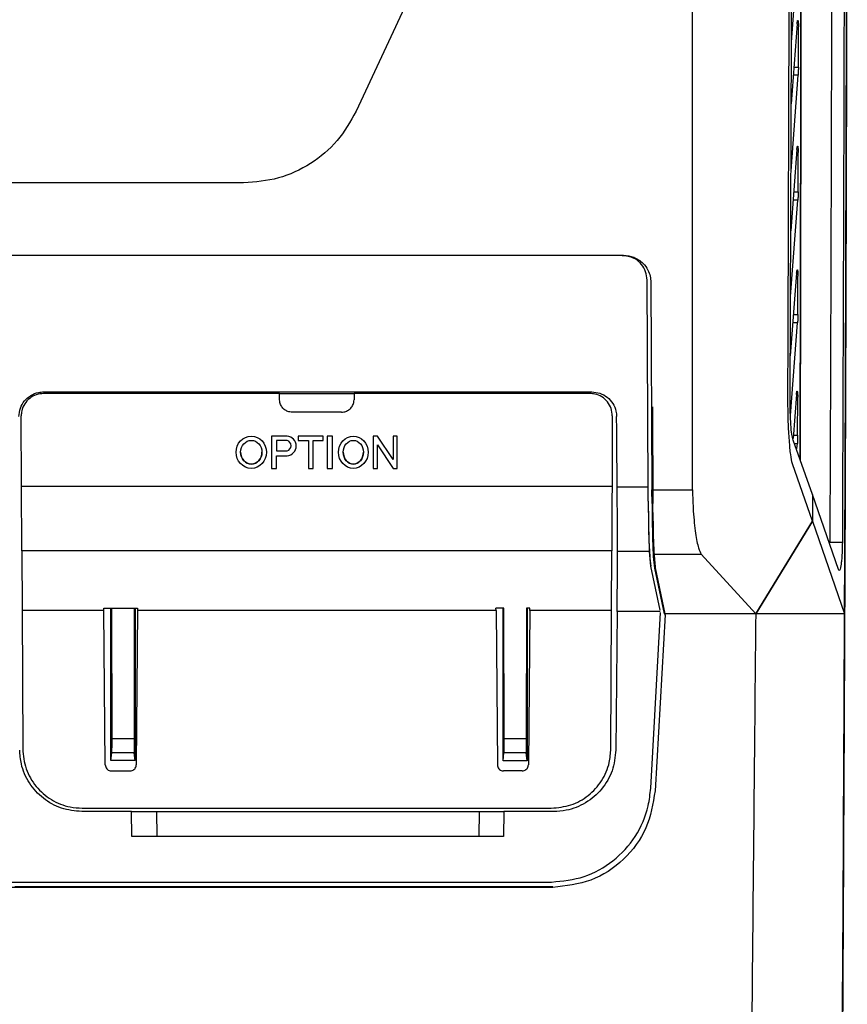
# Model space of a CAD drawing. Extents: x 189 to 1575, y -41 to 1223.
# Tile 21 of 60: x 741 to 807, y 530 to 609. Entities that reach past the tile are written whole.
import ezdxf

# ---------------------------------------------------------------- set-up
doc = ezdxf.new("R2010")
doc.units = 0
doc.layers.get('0').update_dxf_attribs({"linetype": 'CONTINUOUS'})

msp = doc.modelspace()

# ---------------------------------------------------------------- linework, layer by layer
at = {"color": 7, "linetype": 'Continuous'}
for p, q in [((778.239, 624.07), (767.883, 601.863)), ((802.944, 607.417), (803.495, 615.049)), ((803.397, 608.907), (802.925, 602.454)), ((803.497, 605.422), (803.503, 608.658)), ((802.905, 597.07), (803.475, 604.778)), ((803.379, 598.773), (802.887, 592.221)), ((803.478, 595.363), (803.484, 598.531)), ((758.82, 596.089), (691.405, 596.089)), ((802.867, 586.952), (803.455, 594.705)), ((789.315, 590.259), (630.355, 590.259)), ((630.463, 590.263), (789.42, 590.263)), ((803.359, 588.826), (802.849, 582.152)), ((803.459, 585.486), (803.465, 588.592)), ((791.399, 571.58), (791.315, 588.268)), ((791.621, 588.074), (791.704, 571.384)), ((802.861, 577.359), (803.435, 584.815)), ((761.712, 579.129), (742.704, 579.129)), ((742.719, 579.259), (786.858, 579.259)), ((761.717, 578.62), (761.712, 579.129)), ((761.712, 579.129), (767.712, 579.129)), ((767.712, 579.129), (767.708, 578.62)), ((786.713, 579.129), (767.712, 579.129)), ((803.339, 579.053), (803.065, 575.511)), ((803.439, 575.777), (803.445, 578.825)), ((766.708, 577.629), (762.717, 577.629)), ((791.671, 577.963), (791.71, 570.257)), ((791.756, 578.048), (791.787, 570.258)), ((740.929, 571.65), (740.904, 577.321)), ((788.513, 577.321), (788.489, 571.65)), ((761.06, 575.689), (761.06, 573.101)), ((762.317, 575.689), (761.06, 575.689)), ((761.474, 575.354), (761.474, 574.502)), ((762.317, 575.354), (761.474, 575.354)), ((765.227, 575.689), (763.21, 575.689)), ((763.21, 575.689), (763.21, 575.354)), ((763.21, 575.354), (764.043, 575.354)), ((764.043, 575.354), (764.043, 573.101)), ((764.42, 575.354), (765.227, 575.354)), ((764.42, 573.101), (764.42, 575.354)), ((765.227, 575.354), (765.227, 575.689)), ((765.963, 575.689), (765.551, 575.689)), ((765.551, 575.689), (765.551, 573.101)), ((765.963, 573.101), (765.963, 575.689)), ((769.252, 575.689), (769.252, 573.101)), ((769.604, 575.689), (769.252, 575.689)), ((770.87, 573.806), (769.604, 575.689)), ((769.604, 574.984), (770.87, 573.101)), ((769.604, 573.101), (769.604, 574.984)), ((770.87, 575.689), (770.87, 573.806)), ((771.179, 575.689), (770.87, 575.689)), ((771.179, 573.101), (771.179, 575.689)), ((804.636, 570.984), (803.073, 575.383)), ((803.381, 574.677), (803.414, 575.094)), ((758.209, 574.407), (758.209, 574.395)), ((760.662, 574.395), (760.662, 574.407)), ((761.474, 574.502), (762.317, 574.502)), ((763.056, 574.905), (763.056, 574.917)), ((766.457, 574.407), (766.457, 574.395)), ((768.849, 574.395), (768.849, 574.407)), ((761.474, 574.121), (762.317, 574.121)), ((761.474, 573.101), (761.474, 574.121)), ((761.06, 573.101), (761.474, 573.101)), ((764.043, 573.101), (764.42, 573.101)), ((765.551, 573.101), (765.963, 573.101)), ((769.252, 573.101), (769.604, 573.101)), ((770.87, 573.101), (771.179, 573.101)), ((788.489, 571.65), (740.929, 571.65)), ((790.232, 571.58), (788.905, 571.58)), ((791.399, 571.58), (790.232, 571.58)), ((791.405, 570.452), (791.399, 571.58)), ((791.705, 571.384), (794.964, 571.384)), ((791.712, 570.257), (791.705, 571.384)), ((791.71, 570.257), (791.716, 569.866)), ((791.8, 568.842), (791.787, 570.258)), ((804.636, 570.984), (804.633, 568.842)), ((804.637, 570.984), (804.633, 569.108)), ((806.735, 564.954), (804.637, 570.984)), ((800.062, 561.387), (804.633, 568.842)), ((804.633, 568.842), (800.062, 561.387)), ((804.633, 568.842), (807.225, 561.387)), ((807.039, 567.127), (806.032, 567.125)), ((788.466, 566.463), (740.952, 566.463)), ((740.952, 566.463), (740.973, 561.653)), ((788.445, 561.653), (788.466, 566.463)), ((788.924, 565.184), (788.935, 566.392)), ((790.536, 566.392), (788.935, 566.392)), ((791.495, 566.392), (790.536, 566.392)), ((791.604, 565.228), (791.495, 566.392)), ((791.801, 566.196), (795.68, 566.196)), ((791.801, 566.196), (791.906, 565.073)), ((795.68, 566.196), (800.062, 561.387)), ((788.893, 561.582), (788.924, 565.184)), ((792.354, 561.69), (791.604, 565.228)), ((791.906, 565.073), (792.687, 561.387)), ((791.974, 565.088), (792.754, 561.387)), ((747.567, 561.653), (740.973, 561.653)), ((740.973, 561.653), (741.021, 550.508)), ((747.566, 561.826), (750.283, 561.826)), ((747.567, 561.653), (747.566, 561.826)), ((747.676, 549.225), (747.567, 561.653)), ((748.131, 549.557), (748.132, 561.826)), ((748.218, 551.345), (748.204, 561.826)), ((750.013, 561.826), (749.999, 551.345)), ((750.085, 561.826), (750.086, 549.557)), ((750.281, 561.653), (750.173, 549.225)), ((750.283, 561.826), (750.281, 561.653)), ((779.144, 561.653), (750.281, 561.653)), ((779.781, 561.826), (779.142, 561.826)), ((779.144, 561.653), (779.142, 561.826)), ((779.144, 561.653), (779.252, 549.225)), ((779.708, 549.543), (779.709, 561.826)), ((779.796, 551.352), (779.782, 561.826)), ((781.588, 561.826), (781.574, 551.352)), ((781.859, 561.826), (781.589, 561.826)), ((781.661, 561.826), (781.662, 549.543)), ((781.858, 561.653), (781.749, 549.225)), ((781.858, 561.653), (781.859, 561.826)), ((788.445, 561.653), (781.858, 561.653)), ((788.396, 550.508), (788.445, 561.653)), ((788.893, 561.582), (788.795, 550.415)), ((792.377, 561.582), (788.893, 561.582)), ((791.605, 547.336), (792.396, 561.49)), ((792.77, 561.315), (791.959, 547.126)), ((800.062, 561.387), (792.687, 561.387)), ((792.77, 561.315), (792.702, 561.31)), ((800.062, 561.387), (792.754, 561.387)), ((792.77, 561.315), (792.754, 561.387)), ((807.225, 561.387), (800.062, 561.387)), ((748.218, 551.345), (749.999, 551.345)), ((779.796, 551.352), (781.574, 551.352)), ((748.131, 549.557), (748.21, 550.186)), ((750.007, 550.186), (748.21, 550.186)), ((750.086, 549.557), (750.007, 550.186)), ((779.708, 549.543), (779.788, 550.186)), ((781.582, 550.186), (779.788, 550.186)), ((781.662, 549.543), (781.582, 550.186)), ((750.086, 549.557), (748.131, 549.557)), ((781.662, 549.543), (779.708, 549.543)), ((748.176, 548.729), (749.673, 548.729)), ((781.249, 548.729), (779.752, 548.729)), ((745.821, 545.729), (783.596, 545.729)), ((749.788, 545.459), (745.781, 545.459)), ((749.823, 543.459), (749.788, 545.459)), ((749.788, 545.459), (751.788, 545.459)), ((751.788, 545.459), (777.789, 545.459)), ((751.788, 545.459), (751.823, 543.459)), ((777.789, 545.459), (777.754, 543.459)), ((777.789, 545.459), (779.788, 545.459)), ((779.788, 545.459), (779.754, 543.459)), ((783.796, 545.459), (779.788, 545.459)), ((777.754, 543.459), (751.823, 543.459)), ((636.053, 539.782), (783.618, 539.782)), ((783.722, 539.348), (738.356, 539.348)), ((783.722, 539.387), (740.377, 539.387)), ((783.722, 539.348), (783.722, 539.387))]:
    msp.add_line(p, q, dxfattribs=at)
at = {"color": 8, "linetype": 'Continuous'}
for p, q in [((803.142, 605.422), (803.497, 605.422)), ((803.475, 604.778), (803.095, 604.782)), ((803.122, 595.362), (803.478, 595.363)), ((803.455, 594.705), (803.073, 594.709)), ((803.104, 585.485), (803.459, 585.486)), ((803.435, 584.815), (803.053, 584.818)), ((803.085, 575.777), (803.439, 575.777)), ((803.175, 575.096), (803.414, 575.094)), ((804.633, 568.842), (804.633, 568.842))]:
    msp.add_line(p, q, dxfattribs=at)
at = {"color": 7, "linetype": 'Continuous', "flags": 128}
for points in [[(804.633, 568.842), (803.827, 571.16), (803.021, 573.477)], [(740.952, 566.463), (740.95, 566.753), (740.948, 567.228), (740.945, 567.872), (740.942, 568.665), (740.938, 569.579), (740.934, 570.585), (740.929, 571.65)], [(788.489, 571.65), (788.484, 570.585), (788.48, 569.579), (788.476, 568.665), (788.472, 567.872), (788.469, 567.228), (788.467, 566.753), (788.466, 566.463)]]:
    msp.add_lwpolyline(points, dxfattribs=at)
at = {"color": 7, "linetype": 'Continuous'}
for centre, radius, start, end in [((762.27, 574.905), 0.785, 273.46314, 86.53686), ((762.196, 574.928), 0.443, 285.87253, 74.12747)]:
    msp.add_arc(centre, radius, start, end, dxfattribs=at)
for centre, major_axis, ratio, start_param, end_param in [((785.481, 669.483), (-7.156, 820), 0.003156, 4.592682, 4.599676), ((759.435, 574.407), (0, 0.959), 0.895293, 1.570796, 3.141593), ((759.435, 574.407), (0, 0.959), 0.895293, 3.141593, 4.712389), ((767.653, 574.407), (0, 0.959), 0.847331, 1.570796, 3.141593), ((767.653, 574.407), (0, 0.959), 0.847331, 3.141593, 4.712389), ((788.88, 572.296), (-0.052, 6), 0.003156, 3.320472, 4.592682)]:
    msp.add_ellipse(centre, major_axis=major_axis, ratio=ratio, start_param=start_param, end_param=end_param, dxfattribs=at)
for centre, major_axis, ratio in [((759.435, 574.395), (0, 1.294), 0.947957), ((759.435, 574.395), (0, 0.959), 0.895293), ((767.653, 574.395), (0, 1.294), 0.924258), ((767.653, 574.395), (0, 0.959), 0.847331)]:
    msp.add_ellipse(centre, major_axis=major_axis, ratio=ratio, dxfattribs=at)
for points, knots in [([(807.43, 680.891), (807.434, 672.136), (807.443, 654.616), (807.424, 631.503), (807.389, 611.573), (807.347, 594.822), (807.293, 578.086), (807.248, 566.954), (807.226, 561.387)], [0, 0, 0, 0, 0.2193355, 0.4389085, 0.5790262, 0.7192061, 0.8595718, 1, 1, 1, 1]), ([(807.395, 680.024), (807.4, 669.278), (807.41, 647.778), (807.367, 615.518), (807.282, 583.304), (807.151, 551.197), (806.974, 519.292), (806.756, 487.621), (806.573, 466.768), (806.481, 456.346)], [0, 0, 0, 0, 0.142674, 0.285454, 0.428472, 0.571526, 0.714544, 0.857325, 1, 1, 1, 1]), ([(806.231, 677.039), (806.233, 667.86), (806.236, 649.506), (806.198, 621.985), (806.133, 594.503), (806.065, 576.252), (806.032, 567.125)], [0, 0, 0, 0, 0.2500432, 0.5000065, 0.7499669, 1, 1, 1, 1]), ([(807.238, 677.038), (807.24, 667.86), (807.243, 649.506), (807.205, 621.986), (807.14, 594.505), (807.073, 576.254), (807.039, 567.127)], [0, 0, 0, 0, 0.250043, 0.500007, 0.749967, 1, 1, 1, 1]), ([(803.641, 573.786), (803.643, 575.161), (803.651, 579.176), (803.665, 586.174), (803.68, 594.576), (803.695, 603.153), (803.711, 611.567), (803.726, 620.281), (803.747, 631.55), (803.77, 643.726), (803.79, 652.826), (803.799, 656.548)], [0, 0, 0, 0, 0.050104, 0.14621, 0.254537, 0.355422, 0.457524, 0.559627, 0.671128, 0.86548, 1, 1, 1, 1]), ([(803.799, 656.547), (803.795, 654.92), (803.785, 650.479), (803.77, 643.047), (803.752, 634.078), (803.735, 625.043), (803.71, 611.45), (803.68, 594.438), (803.653, 580.356), (803.641, 573.786)], [0, 0, 0, 0, 0.058824, 0.160507, 0.268636, 0.383206, 0.487443, 0.760902, 1, 1, 1, 1]), ([(794.967, 571.384), (794.967, 580.413), (794.966, 598.47), (794.965, 625.662), (794.965, 643.821), (794.964, 652.9)], [0, 0, 0, 0, 0.333333, 0.666667, 1, 1, 1, 1]), ([(802.654, 578.555), (802.673, 584.186), (802.71, 595.448), (802.767, 612.385), (802.824, 629.344), (802.864, 640.666), (802.883, 646.326)], [0, 0, 0, 0, 0.249998, 0.5, 0.750001, 1, 1, 1, 1]), ([(802.836, 578.783), (802.878, 589.827), (802.962, 611.911), (803.04, 634.096), (803.079, 645.188)], [0, 0, 0, 0, 0.500063, 1, 1, 1, 1]), ([(803.397, 608.907), (803.402, 608.956), (803.41, 609.053), (803.426, 609.146), (803.444, 609.193), (803.462, 609.182), (803.479, 609.117), (803.493, 609), (803.502, 608.842), (803.503, 608.719), (803.503, 608.658)], [0, 0, 0, 0, 0.124377, 0.247203, 0.367068, 0.487456, 0.613976, 0.744053, 0.871414, 1, 1, 1, 1]), ([(803.497, 605.422), (803.496, 605.309), (803.493, 605.082), (803.481, 604.879), (803.475, 604.778)], [0, 0, 0, 0, 0.500058, 1, 1, 1, 1]), ([(767.883, 601.863), (767.414, 601.041), (766.476, 599.396), (764.265, 597.557), (761.662, 596.324), (759.767, 596.167), (758.82, 596.089)], [0, 0, 0, 0, 0.249638, 0.499536, 0.750115, 1, 1, 1, 1]), ([(803.379, 598.773), (803.383, 598.822), (803.391, 598.918), (803.408, 599.011), (803.425, 599.058), (803.444, 599.048), (803.46, 598.985), (803.474, 598.87), (803.483, 598.713), (803.484, 598.592), (803.484, 598.531)], [0, 0, 0, 0, 0.1243399, 0.2471665, 0.3671182, 0.4876415, 0.6142922, 0.7442192, 0.8715641, 1, 1, 1, 1]), ([(803.478, 595.363), (803.477, 595.247), (803.474, 595.016), (803.461, 594.809), (803.455, 594.705)], [0, 0, 0, 0, 0.500076, 1, 1, 1, 1]), ([(789.315, 590.259), (789.473, 590.249), (789.792, 590.23), (790.084, 590.101), (790.232, 590.036)], [0, 0, 0, 0, 0.495441, 1, 1, 1, 1]), ([(789.42, 590.263), (789.698, 590.233), (790.125, 590.187), (790.637, 589.913), (791.049, 589.58), (791.376, 589.127), (791.585, 588.587), (791.609, 588.245), (791.621, 588.074)], [0, 0, 0, 0, 0.240869, 0.369984, 0.499349, 0.700992, 0.85044, 1, 1, 1, 1]), ([(791.315, 588.268), (791.292, 588.494), (791.245, 588.945), (790.895, 589.542), (790.516, 589.881), (790.275, 590.013), (790.232, 590.036)], [0, 0, 0, 0, 0.31099, 0.621983, 0.932262, 1, 1, 1, 1]), ([(803.359, 588.826), (803.363, 588.875), (803.372, 588.97), (803.389, 589.063), (803.407, 589.111), (803.425, 589.102), (803.441, 589.04), (803.455, 588.927), (803.464, 588.772), (803.465, 588.652), (803.465, 588.592)], [0, 0, 0, 0, 0.124323, 0.247217, 0.367326, 0.487963, 0.614684, 0.744462, 0.871657, 1, 1, 1, 1]), ([(803.459, 585.486), (803.458, 585.368), (803.455, 585.132), (803.441, 584.921), (803.435, 584.815)], [0, 0, 0, 0, 0.499966, 1, 1, 1, 1]), ([(740.719, 577.276), (740.744, 577.502), (740.792, 577.953), (741.145, 578.552), (741.66, 578.999), (742.218, 579.228), (742.581, 579.25), (742.719, 579.259)], [0, 0, 0, 0, 0.217554, 0.4351134, 0.6519806, 0.8675314, 1, 1, 1, 1]), ([(742.704, 579.129), (742.503, 579.109), (742.1, 579.07), (741.563, 578.763), (741.156, 578.31), (740.935, 577.801), (740.913, 577.46), (740.904, 577.321)], [0, 0, 0, 0, 0.2124445, 0.4248729, 0.6378689, 0.8521151, 1, 1, 1, 1]), ([(788.513, 577.321), (788.494, 577.525), (788.456, 577.932), (788.145, 578.474), (787.686, 578.883), (787.179, 579.099), (786.845, 579.121), (786.713, 579.129)], [0, 0, 0, 0, 0.2158, 0.431612, 0.646786, 0.860673, 1, 1, 1, 1]), ([(786.858, 579.259), (787.082, 579.237), (787.529, 579.193), (788.126, 578.851), (788.578, 578.348), (788.82, 577.791), (788.847, 577.422), (788.857, 577.276)], [0, 0, 0, 0, 0.21422, 0.428394, 0.643126, 0.859075, 1, 1, 1, 1]), ([(803.339, 579.053), (803.344, 579.101), (803.352, 579.196), (803.369, 579.289), (803.387, 579.337), (803.405, 579.329), (803.422, 579.269), (803.435, 579.157), (803.444, 579.004), (803.445, 578.885), (803.445, 578.825)], [0, 0, 0, 0, 0.124272, 0.247182, 0.367421, 0.488186, 0.615034, 0.744608, 0.871743, 1, 1, 1, 1]), ([(762.717, 577.629), (762.605, 577.64), (762.381, 577.662), (762.083, 577.833), (761.856, 578.084), (761.736, 578.363), (761.722, 578.548), (761.717, 578.62)], [0, 0, 0, 0, 0.214205, 0.428392, 0.64318, 0.859258, 1, 1, 1, 1]), ([(766.708, 577.629), (766.82, 577.64), (767.044, 577.662), (767.342, 577.833), (767.568, 578.084), (767.689, 578.363), (767.703, 578.548), (767.708, 578.62)], [0, 0, 0, 0, 0.214238, 0.428388, 0.643172, 0.859261, 1, 1, 1, 1]), ([(803.021, 573.477), (802.971, 573.687), (802.87, 574.109), (802.772, 575.309), (802.674, 576.816), (802.661, 577.976), (802.654, 578.555)], [0, 0, 0, 0, 0.249985, 0.499925, 0.749958, 1, 1, 1, 1]), ([(803.073, 575.383), (803.038, 575.523), (802.968, 575.801), (802.891, 576.598), (802.841, 577.603), (802.838, 578.387), (802.836, 578.783)], [0, 0, 0, 0, 0.249606, 0.495874, 0.744624, 1, 1, 1, 1]), ([(803.439, 575.778), (803.437, 575.657), (803.434, 575.417), (803.421, 575.201), (803.414, 575.094)], [0, 0, 0, 0, 0.49994, 1, 1, 1, 1]), ([(794.967, 571.384), (794.983, 570.794), (795.017, 569.49), (795.219, 567.83), (795.42, 566.649), (795.599, 566.337), (795.68, 566.196)], [0, 0, 0, 0, 0.234789, 0.519218, 0.783196, 1, 1, 1, 1]), ([(791.405, 570.452), (791.409, 569.997), (791.418, 568.99), (791.446, 567.643), (791.476, 566.736), (791.49, 566.483), (791.495, 566.392)], [0, 0, 0, 0, 0.226834, 0.501829, 0.819207, 1, 1, 1, 1]), ([(791.405, 570.452), (791.412, 569.86), (791.424, 568.698), (791.45, 566.954), (791.552, 565.807), (791.604, 565.228)], [0, 0, 0, 0, 0.339703, 0.666346, 1, 1, 1, 1]), ([(791.712, 570.257), (791.715, 569.819), (791.724, 568.82), (791.753, 567.475), (791.783, 566.549), (791.796, 566.292), (791.801, 566.196)], [0, 0, 0, 0, 0.218324, 0.497805, 0.811879, 1, 1, 1, 1]), ([(791.8, 568.842), (791.805, 568.006), (791.812, 566.751), (791.934, 565.504), (791.974, 565.088)], [0, 0, 0, 0, 0.6668094, 1, 1, 1, 1]), ([(791.761, 567.321), (791.769, 566.872), (791.784, 566.12), (791.87, 565.374), (791.905, 565.073)], [0, 0, 0, 0, 0.597682, 1, 1, 1, 1]), ([(807.039, 567.127), (807.037, 566.959), (807.033, 566.624), (807.011, 566.134), (806.978, 565.692), (806.936, 565.326), (806.888, 565.057), (806.837, 564.9), (806.784, 564.851), (806.752, 564.919), (806.735, 564.954)], [0, 0, 0, 0, 0.126428, 0.252018, 0.378907, 0.505279, 0.628468, 0.750668, 0.873793, 1, 1, 1, 1]), ([(800.062, 561.387), (800.018, 556.817), (799.931, 547.837), (799.803, 534.653), (799.678, 521.759), (799.557, 509.336), (799.444, 497.645), (799.358, 488.815), (799.291, 481.882), (799.238, 476.404), (799.179, 470.308), (799.12, 464.191), (799.06, 458.054), (798.973, 449.079), (798.859, 437.244), (798.765, 427.529), (798.717, 422.641)], [0, 0, 0, 0, 0.097097, 0.190796, 0.281096, 0.372742, 0.457234, 0.53267, 0.563365, 0.607253, 0.651384, 0.695759, 0.740377, 0.785238, 0.891943, 1, 1, 1, 1]), ([(807.225, 561.387), (807.183, 552.508), (807.1, 534.731), (806.935, 508.212), (806.743, 481.783), (806.588, 464.323), (806.51, 455.584)], [0, 0, 0, 0, 0.249181, 0.498908, 0.74918, 1, 1, 1, 1]), ([(748.21, 550.186), (748.21, 550.197), (748.212, 550.22), (748.214, 550.324), (748.215, 550.465), (748.217, 550.681), (748.218, 550.984), (748.218, 551.23), (748.218, 551.345)], [0, 0, 0, 0, 0.1466984, 0.2935823, 0.4258401, 0.5584493, 0.7934272, 1, 1, 1, 1]), ([(749.999, 551.345), (749.999, 551.23), (749.999, 550.984), (750, 550.681), (750.002, 550.465), (750.003, 550.324), (750.005, 550.22), (750.007, 550.197), (750.007, 550.186)], [0, 0, 0, 0, 0.206571, 0.441547, 0.573801, 0.706411, 0.853123, 1, 1, 1, 1]), ([(779.788, 550.186), (779.789, 550.197), (779.79, 550.219), (779.792, 550.325), (779.793, 550.466), (779.795, 550.684), (779.796, 550.99), (779.796, 551.236), (779.796, 551.352)], [0, 0, 0, 0, 0.146649, 0.2934774, 0.4257232, 0.558302, 0.7933124, 1, 1, 1, 1]), ([(781.574, 551.352), (781.574, 551.236), (781.574, 550.99), (781.575, 550.684), (781.577, 550.466), (781.578, 550.325), (781.58, 550.219), (781.582, 550.197), (781.582, 550.186)], [0, 0, 0, 0, 0.2066863, 0.4416786, 0.5739429, 0.7065147, 0.8531728, 1, 1, 1, 1]), ([(745.781, 545.459), (745.224, 545.513), (744.111, 545.621), (742.625, 546.467), (741.493, 547.714), (740.88, 549.109), (740.81, 550.041), (740.781, 550.415)], [0, 0, 0, 0, 0.212505, 0.424963, 0.638677, 0.855002, 1, 1, 1, 1]), ([(741.021, 550.508), (741.078, 549.964), (741.19, 548.875), (742.04, 547.428), (743.284, 546.349), (744.626, 545.802), (745.494, 545.749), (745.821, 545.729)], [0, 0, 0, 0, 0.218635, 0.437306, 0.654817, 0.869739, 1, 1, 1, 1]), ([(783.596, 545.729), (784.131, 545.781), (785.2, 545.885), (786.626, 546.697), (787.713, 547.894), (788.305, 549.24), (788.37, 550.142), (788.396, 550.508)], [0, 0, 0, 0, 0.2119212, 0.4237876, 0.6369078, 0.852623, 1, 1, 1, 1]), ([(788.795, 550.415), (788.734, 549.848), (788.612, 548.714), (787.72, 547.212), (786.42, 546.093), (785.026, 545.532), (784.129, 545.479), (783.796, 545.459)], [0, 0, 0, 0, 0.219236, 0.438509, 0.656608, 0.872101, 1, 1, 1, 1]), ([(747.676, 549.225), (747.682, 549.168), (747.694, 549.055), (747.783, 548.905), (747.913, 548.793), (748.052, 548.737), (748.142, 548.731), (748.176, 548.729)], [0, 0, 0, 0, 0.21924, 0.438471, 0.656496, 0.871888, 1, 1, 1, 1]), ([(749.673, 548.729), (749.729, 548.735), (749.84, 548.745), (749.989, 548.83), (750.102, 548.955), (750.163, 549.094), (750.17, 549.187), (750.173, 549.225)], [0, 0, 0, 0, 0.212588, 0.425148, 0.638885, 0.855108, 1, 1, 1, 1]), ([(779.252, 549.225), (779.258, 549.168), (779.27, 549.055), (779.36, 548.905), (779.49, 548.793), (779.629, 548.737), (779.719, 548.731), (779.752, 548.729)], [0, 0, 0, 0, 0.21925, 0.438478, 0.656501, 0.87189, 1, 1, 1, 1]), ([(781.249, 548.729), (781.305, 548.735), (781.416, 548.745), (781.565, 548.83), (781.678, 548.955), (781.74, 549.094), (781.747, 549.187), (781.749, 549.225)], [0, 0, 0, 0, 0.212588, 0.425148, 0.638885, 0.855108, 1, 1, 1, 1]), ([(783.618, 539.782), (784.508, 539.869), (786.288, 540.043), (788.664, 541.393), (790.476, 543.385), (791.404, 545.501), (791.553, 546.863), (791.605, 547.336)], [0, 0, 0, 0, 0.218877, 0.437702, 0.657954, 0.88113, 1, 1, 1, 1]), ([(791.959, 547.126), (791.787, 546.101), (791.443, 544.049), (789.533, 541.491), (786.868, 539.697), (784.769, 539.464), (783.722, 539.348)], [0, 0, 0, 0, 0.2495, 0.49967, 0.750451, 1, 1, 1, 1]), ([(751.823, 543.459), (751.561, 543.459), (751.037, 543.459), (750.376, 543.459), (749.913, 543.459), (749.853, 543.459), (749.823, 543.459)], [0, 0, 0, 0, 0.2500023, 0.4999976, 0.7499902, 1, 1, 1, 1]), ([(779.754, 543.459), (779.723, 543.459), (779.663, 543.459), (779.201, 543.459), (778.54, 543.459), (778.016, 543.459), (777.754, 543.459)], [0, 0, 0, 0, 0.250011, 0.49999, 0.749982, 1, 1, 1, 1])]:
    msp.add_open_spline(points, degree=3, knots=knots, dxfattribs=at)

doc.saveas('drawing.dxf')
